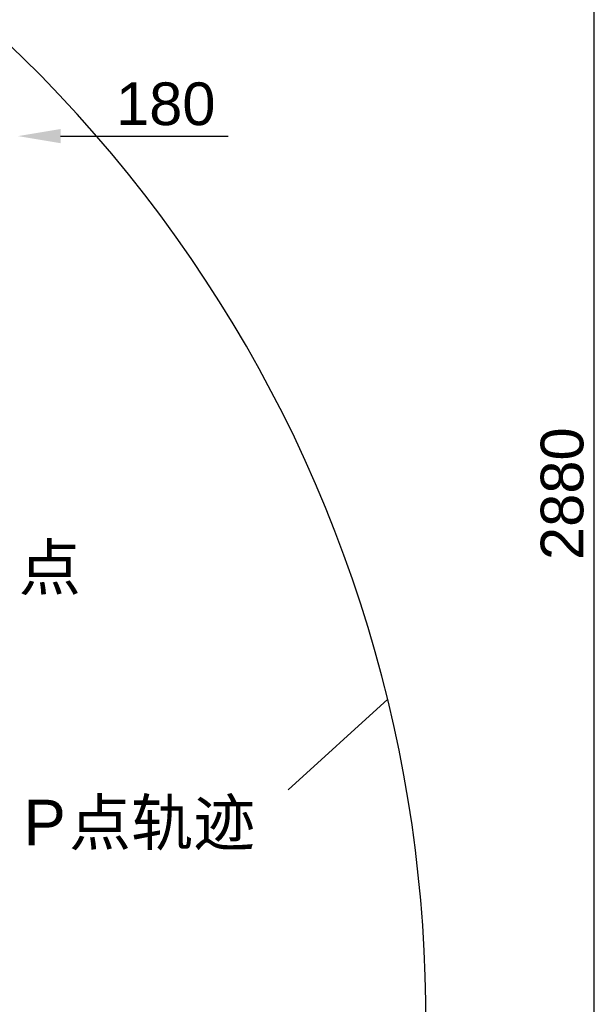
# Model space of a CAD drawing. Header units: millimetres. Extents: x 2719 to 13968, y 3953 to 13921.
# Tile 148 of 160: x 7176 to 8186, y 8564 to 10293. Entities that reach past the tile are written whole.
import ezdxf

# ---------------------------------------------------------------- set-up
doc = ezdxf.new("R2010")
doc.units = ezdxf.units.MM
doc.styles.add('MtXpl__Light', font='Dengl.ttf')
doc.styles.get("Standard").update_dxf_attribs({"font": 'arial.ttf'})

msp = doc.modelspace()

# ---------------------------------------------------------------- linework, layer by layer
for p, q in [((8186.26, 8095.98), (8186.26, 10825.617)), ((7248.285, 10088.869), (7542.889, 10088.869)), ((7647.924, 8940.679), (7823.095, 9099.661))]:
    msp.add_line(p, q)
at = {"color": 30, "true_color": 0xf26722}
msp.add_arc((5530.513, 8540.921), 2359.686, 330, 180, dxfattribs=at)
msp.add_solid([(7248.285, 10101.367), (7248.285, 10076.37), (7173.295, 10088.869)])

# ---------------------------------------------------------------- texts
at = {"style": 'MtXpl__Light'}
for s, height, p in [('点', 79.989, (7174.802, 9291.111)), ('点轨迹', 79.9894, (7262.935, 8843.175))]:
    msp.add_text(s, height=height, dxfattribs=at).set_placement(p)
msp.add_text('P', height=79.989).set_placement((7182.946, 8843.175))
at = {"insert": (7433.082, 10145.111), "char_height": 74.99, "attachment_point": 5}
msp.add_mtext('180', dxfattribs=at)
at = {"insert": (8130.017, 9460.799), "char_height": 74.99, "attachment_point": 5, "rotation": 90}
msp.add_mtext('2880', dxfattribs=at)

doc.saveas('drawing.dxf')
